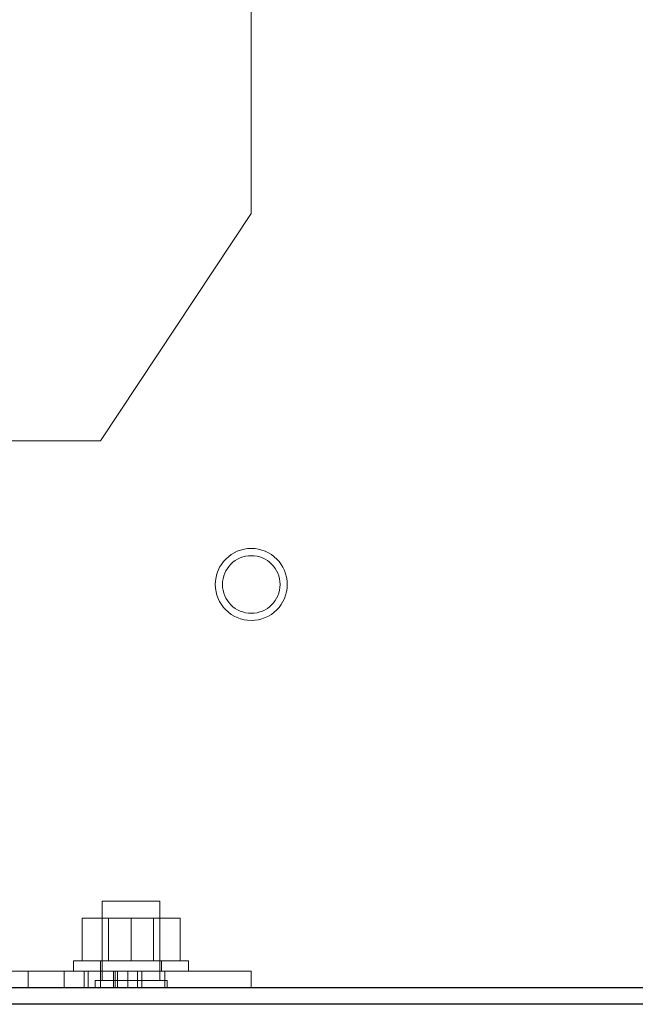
# Model space of a CAD drawing. Header units: inches. Extents: x 0.2 to 10.8, y 0.2 to 8.2.
# Tile 115 of 146: x 6.077 to 6.255, y 3.163 to 3.448. Entities that reach past the tile are written whole.
import ezdxf

# ---------------------------------------------------------------- set-up
doc = ezdxf.new("R2010")
doc.units = ezdxf.units.IN
doc.header["$MEASUREMENT"] = 0
doc.linetypes.add('HIDDEN', pattern=[0.075, 0.05, -0.025])

msp = doc.modelspace()

# ---------------------------------------------------------------- linework, layer by layer
at = {"color": 7, "linetype": 'HIDDEN', "lineweight": 18}
for p, q in [((6.1441915, 3.3922205), (6.1441915, 3.4580122)), ((6.1441915, 3.3922205), (6.1004915, 3.3264289)), ((6.1004915, 3.3264289), (6.0567915, 3.3264289)), ((6.1177249, 3.1932289), (6.1010582, 3.1932289)), ((6.1010582, 3.1932289), (6.1010582, 3.1703122)), ((6.1177249, 3.1703122), (6.1177249, 3.1932289)), ((6.0951915, 3.1760289), (6.0951915, 3.1883622)), ((6.1093915, 3.1883622), (6.0951915, 3.1883622)), ((6.1028615, 3.1883622), (6.1028615, 3.1760289)), ((6.1093915, 3.1760289), (6.1093915, 3.1883622)), ((6.1235915, 3.1883622), (6.1093915, 3.1883622)), ((6.1159215, 3.1760289), (6.1159215, 3.1883622)), ((6.1235915, 3.1760289), (6.1235915, 3.1883622)), ((6.0927249, 3.1760289), (6.1093915, 3.1760289)), ((6.0927249, 3.1760289), (6.0927249, 3.1730289)), ((6.1005582, 3.1760289), (6.1005582, 3.1730289)), ((6.1093915, 3.1760289), (6.1260582, 3.1760289)), ((6.1182249, 3.1730289), (6.1182249, 3.1760289)), ((6.1260582, 3.1730289), (6.1260582, 3.1760289)), ((6.0567915, 3.1730289), (6.1191915, 3.1730289)), ((6.0796082, 3.1730289), (6.0796082, 3.1682289)), ((6.0900249, 3.1682289), (6.0900249, 3.1730289)), ((6.0900249, 3.1682289), (6.0900249, 3.1730289)), ((6.0900249, 3.1682289), (6.0900249, 3.1730289)), ((6.0900249, 3.1682289), (6.0900249, 3.1730289)), ((6.0900249, 3.1682289), (6.0900249, 3.1730289)), ((6.0900249, 3.1682289), (6.0900249, 3.1730289)), ((6.0900249, 3.1682289), (6.0900249, 3.1730289)), ((6.0900249, 3.1682289), (6.0900249, 3.1730289)), ((6.0958025, 3.1682289), (6.0958025, 3.1730289)), ((6.0969737, 3.1682289), (6.0969737, 3.1730289)), ((6.1005001, 3.1682289), (6.1005001, 3.1730289)), ((6.1005001, 3.1682289), (6.1005001, 3.1730289)), ((6.1005001, 3.1682289), (6.1005001, 3.1730289)), ((6.1005001, 3.1682289), (6.1005001, 3.1730289)), ((6.1043096, 3.1682289), (6.1043096, 3.1730289)), ((6.1047858, 3.1682289), (6.1047858, 3.1730289)), ((6.1054358, 3.1730289), (6.1054358, 3.1682289)), ((6.1084023, 3.1682289), (6.1084023, 3.1730289)), ((6.1084023, 3.1682289), (6.1084023, 3.1730289)), ((6.1112594, 3.1682289), (6.1112594, 3.1730289)), ((6.1124634, 3.1682289), (6.1124634, 3.1730289)), ((6.1124692, 3.1682289), (6.1124692, 3.1730289)), ((6.1191915, 3.1682289), (6.1191915, 3.1730289)), ((6.1191915, 3.1730289), (6.1441915, 3.1730289)), ((6.1191915, 3.1730289), (6.1191915, 3.1682289)), ((6.1191915, 3.1682289), (6.1191915, 3.1730289)), ((6.1191915, 3.1730289), (6.1191915, 3.1682289)), ((6.1441915, 3.1730289), (6.1441915, 3.1682289)), ((6.1198082, 3.1703122), (6.0989749, 3.1703122)), ((6.0989749, 3.1703122), (6.0989749, 3.1682289)), ((6.1198082, 3.1682289), (6.1198082, 3.1703122))]:
    msp.add_line(p, q, dxfattribs=at)
at = {"color": 7, "linetype": 'Continuous', "lineweight": 25}
for p, q in [((6.8179249, 3.1682289), (6.0451856, 3.1682289)), ((6.8179249, 3.1634289), (6.045183, 3.1634289))]:
    msp.add_line(p, q, dxfattribs=at)
at = {"color": 7, "linetype": 'HIDDEN', "lineweight": 18}
for radius in [0.0104167, 0.0083333]:
    msp.add_circle((6.1441915, 3.2848955), radius, dxfattribs=at)

doc.saveas('drawing.dxf')
